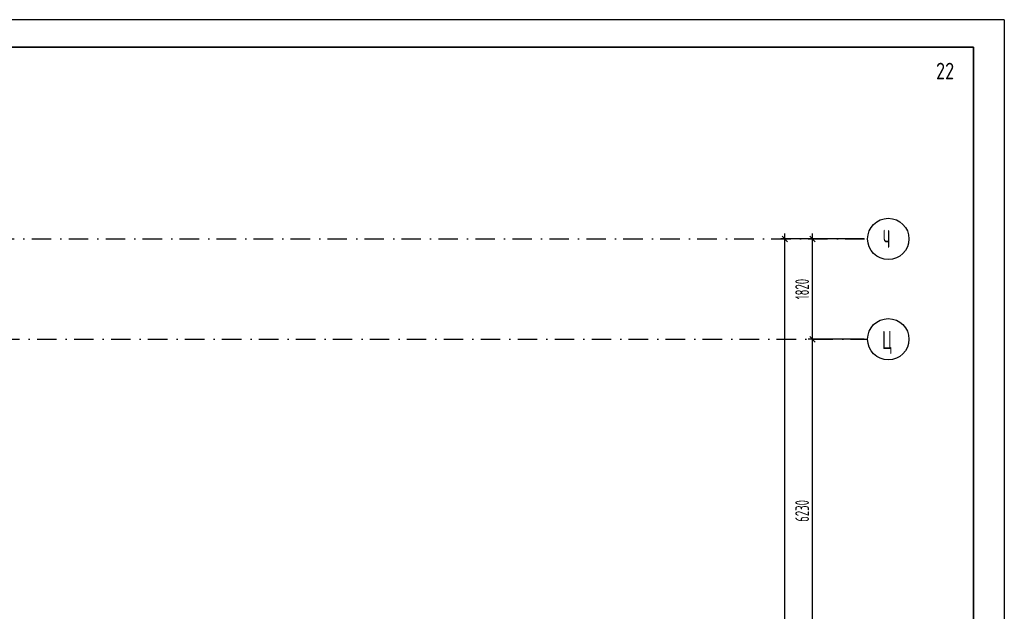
# Model space of a CAD drawing. Extents: x -1560602 to 321118, y -2308202 to -430103.
# Tile 54 of 104: x -1494292 to -1476440, y -2163673 to -2152937. Entities that reach past the tile are written whole.
import ezdxf
from ezdxf.enums import TextEntityAlignment as Align

# ---------------------------------------------------------------- set-up
doc = ezdxf.new("R2010")
doc.units = 0
doc.header["$MEASUREMENT"] = 0
doc.header["$PDSIZE"] = -5
doc.linetypes.add('Dot & Dashed', pattern=[670.277762, 352.777767, -176.388884, 0, -141.111112])
doc.linetypes.add('Штрихпунктирная', pattern=[0.670278, 0.352778, -0.176389, 0, -0.141111])
doc.layers.get('0').update_dxf_attribs({"color": 255, "linetype": 'CONTINUOUS'})
doc.layers.get('Defpoints').update_dxf_attribs({"linetype": 'CONTINUOUS'})
for name, color, linetype in [('ALL', 255, 'CONTINUOUS'), ('Оси', 253, 'Dot & Dashed'), ('отделка', 240, 'CONTINUOUS')]:
    doc.layers.add(name, color=color, linetype=linetype)
doc.styles.add('GOST 2.304', font='CS_Gost2304.shx', dxfattribs={"width": 0.7})
doc.styles.get("Standard").update_dxf_attribs({"font": 'spds.shx', "width": 0.7, "height": 250})
doc.dimstyles.new('SPDS', dxfattribs={"dimscale": 100, "dimtxt": 2.5, "dimasz": 1, "dimexe": 0.75, "dimexo": 0.625, "dimtad": 1, "dimdec": 0, "dimtxsty": 'GOST 2.304', "dimblk": 'OBLIQUE', "dimcen": 2.5, "dimdle": 1, "dimadec": 0, "dimazin": 2, "dimtfac": 0.75, "dimtdec": 0, "dimtmove": 0, "dimatfit": 0, "dimfxl": 1, "dimtolj": 1, "dimarcsym": 1})

# ---------------------------------------------------------------- blocks, each defined once
blk = doc.blocks.new('ARROWHEAD_6')
at = {"color": 0, "linetype": 'Continuous', "lineweight": 0}
for p, q in [((0, 0), (-1, 0)), ((-0.5, -0.5), (0.5, 0.5))]:
    blk.add_line(p, q, dxfattribs=at)
blk = doc.blocks.new('_Oblique')
at = {"color": 0, "linetype": 'ByBlock', "lineweight": -2}
blk.add_line((-0.5, -0.5), (0.5, 0.5), dxfattribs=at)
blk = doc.blocks.new('*D317')
at = {"layer": 'Defpoints', "color": 0, "transparency": 16777216}
for p in [(-1479919, -2158736), (-1478919, -2158736), (-1478919, -2164966)]:
    blk.add_point(p, dxfattribs=at)
at = {"layer": 'отделка', "color": 0, "lineweight": -2, "transparency": 16777216}
for p, q in [((-1479919, -2165066), (-1479919, -2158636)), ((-1478981, -2158736), (-1479994, -2158736)), ((-1478981, -2164966), (-1479994, -2164966))]:
    blk.add_line(p, q, dxfattribs=at)
at = {"layer": 'отделка', "color": 0, "lineweight": -2, "transparency": 16777216, "xscale": 100, "yscale": 100, "zscale": 100}
for p, rotation in [((-1479919, -2158736), 90), ((-1479919, -2164966), 270)]:
    blk.add_blockref('_Oblique', p, dxfattribs=dict(at, rotation=rotation))
at = {"layer": 'отделка', "color": 0, "transparency": 16777216, "insert": (-1480106, -2161851), "char_height": 250, "attachment_point": 5, "rotation": 90, "style": 'GOST 2.304'}
blk.add_mtext('\\A1;6230', dxfattribs=at)
blk = doc.blocks.new('*D318')
at = {"layer": 'Defpoints', "color": 0, "transparency": 16777216}
for p in [(-1479919, -2156916), (-1478919, -2156916), (-1478919, -2158736)]:
    blk.add_point(p, dxfattribs=at)
at = {"layer": 'отделка', "color": 0, "lineweight": -2, "transparency": 16777216}
for p, q in [((-1479919, -2158836), (-1479919, -2156816)), ((-1478981, -2156916), (-1479994, -2156916)), ((-1478981, -2158736), (-1479994, -2158736))]:
    blk.add_line(p, q, dxfattribs=at)
at = {"layer": 'отделка', "color": 0, "lineweight": -2, "transparency": 16777216, "xscale": 100, "yscale": 100, "zscale": 100}
for p, rotation in [((-1479919, -2156916), 90), ((-1479919, -2158736), 270)]:
    blk.add_blockref('_Oblique', p, dxfattribs=dict(at, rotation=rotation))
at = {"layer": 'отделка', "color": 0, "transparency": 16777216, "insert": (-1480106, -2157826), "char_height": 250, "attachment_point": 5, "rotation": 90, "style": 'GOST 2.304'}
blk.add_mtext('\\A1;1820', dxfattribs=at)
blk = doc.blocks.new('*D321')
at = {"layer": 'Defpoints', "color": 0, "transparency": 16777216}
for p in [(-1480419, -2156916), (-1479919, -2156916), (-1478919, -2208376)]:
    blk.add_point(p, dxfattribs=at)
at = {"layer": 'отделка', "color": 0, "lineweight": -2, "transparency": 16777216}
for p, q in [((-1480419, -2208476), (-1480419, -2156816)), ((-1479981, -2156916), (-1480494, -2156916)), ((-1478981, -2208376), (-1480494, -2208376))]:
    blk.add_line(p, q, dxfattribs=at)
at = {"layer": 'отделка', "color": 0, "lineweight": -2, "transparency": 16777216, "xscale": 100, "yscale": 100, "zscale": 100}
for p, rotation in [((-1480419, -2156916), 90), ((-1480419, -2208376), 270)]:
    blk.add_blockref('_Oblique', p, dxfattribs=dict(at, rotation=rotation))
at = {"layer": 'отделка', "color": 0, "transparency": 16777216, "insert": (-1480606, -2182646), "char_height": 250, "attachment_point": 5, "rotation": 90, "style": 'GOST 2.304'}
blk.add_mtext('\\A1;51460', dxfattribs=at)

msp = doc.modelspace()

# ---------------------------------------------------------------- linework, layer by layer
at = {"color": 0, "lineweight": 35, "ltscale": 100}
for p, q in [((-1558501.6, -2153437.3), (-1477001.6, -2153437.3)), ((-1477001.6, -2153437.3), (-1477001.6, -2226064.3))]:
    msp.add_line(p, q, dxfattribs=at)
at = {"layer": 'Defpoints', "color": 0, "linetype": 'Continuous', "ltscale": 100}
for q in [(-1560601.6, -2152937.3), (-1476440.2, -2226595.6)]:
    msp.add_line((-1476440.2, -2152937.3), q, dxfattribs=at)
at = {"layer": 'Оси', "color": 0, "linetype": 'Штрихпунктирная', "lineweight": -3, "ltscale": 1000}
for p, q in [((-1556419, -2156916.2), (-1478918.7, -2156916.2)), ((-1505373.6, -2158736.2), (-1478918.7, -2158736.2))]:
    msp.add_line(p, q, dxfattribs=at)
at = {"layer": 'Оси', "color": 0, "linetype": 'Continuous', "ltscale": 100}
for centre in [(-1478543.7, -2156916.2), (-1478543.7, -2158736.2)]:
    msp.add_circle(centre, 375, dxfattribs=at)

# ---------------------------------------------------------------- block references
at = {"layer": 'Оси', "color": 0, "xscale": 0.1425, "yscale": 0.1425, "zscale": 0.1425, "rotation": 90}
msp.add_blockref('ARROWHEAD_6', (-1479293.7, -2156916.2), dxfattribs=at)

# ---------------------------------------------------------------- texts
at = {"layer": 'ALL', "color": 0, "ltscale": 3}
msp.add_text('22', height=300, dxfattribs=at).set_placement((-1477514.2, -2153869, 0), align=Align.MIDDLE_CENTER)
at = {"layer": 'Оси', "color": 0, "linetype": 'Continuous', "width": 0.7}
for s, p in [('Ч', (-1478641.9, -2157079.4)), ('Ц', (-1478653.5, -2158912.7))]:
    msp.add_text(s, height=330, dxfattribs=at).set_placement(p)

# ---------------------------------------------------------------- dimensions: what is measured, and where the dimension line sits
at = {"layer": 'отделка', "color": 0}
for base, p1, p2, picture, middle in [((-1480418.7, -2156916.2), (-1478918.7, -2208376.2), (-1479918.7, -2156916.2), '*D321', (-1480606.2, -2182646.2)), ((-1479918.7, -2156916.2), (-1478918.7, -2158736.3), (-1478918.7, -2156916.2), '*D318', (-1480106.2, -2157826.2)), ((-1479918.7, -2158736.3), (-1478918.7, -2164966.2), (-1478918.7, -2158736.3), '*D317', (-1480106.2, -2161851.2))]:
    dim = msp.add_linear_dim(base=base, p1=p1, p2=p2, angle=90, dimstyle='SPDS', override={"dimscale": 100, "dimlfac": 1, "dimtxsty": 'GOST 2.304', "dimtolj": 1}, dxfattribs=at)
    dim.commit()
    dim.dimension.update_dxf_attribs({"geometry": picture, "text_midpoint": middle})

doc.saveas('drawing.dxf')
